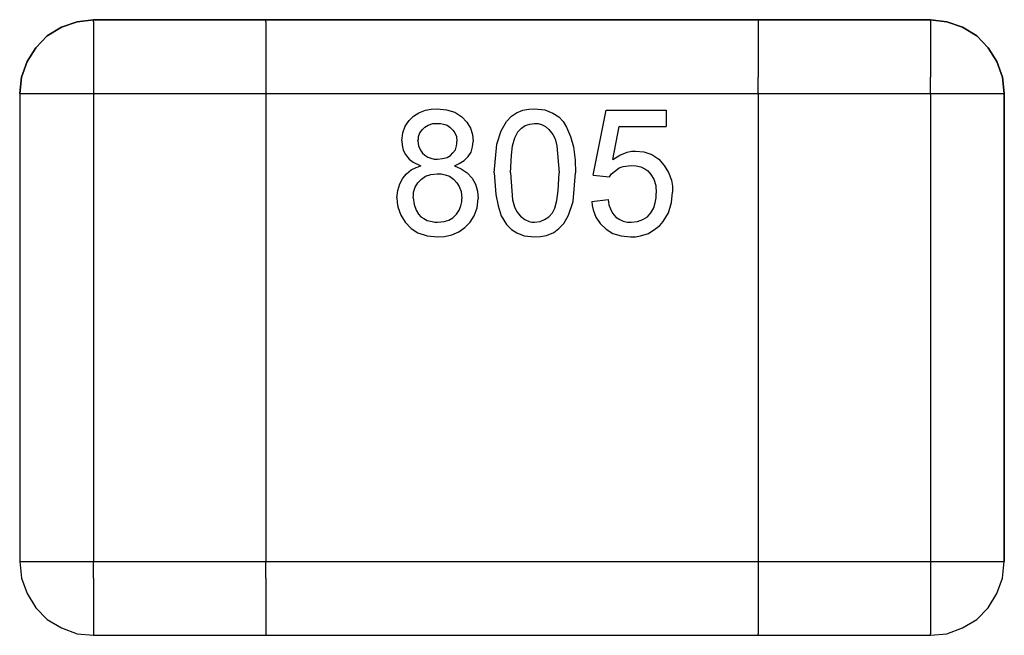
# Model space of a CAD drawing. Header units: inches. Extents: x 0 to 474, y -297 to 0.
# Tile 61 of 256: x 153.02 to 155.02, y -161.41 to -160.16. Entities that reach past the tile are written whole.
import ezdxf

# ---------------------------------------------------------------- set-up
doc = ezdxf.new("R2010")
doc.units = ezdxf.units.IN
doc.header["$MEASUREMENT"] = 0

msp = doc.modelspace()

# ---------------------------------------------------------------- linework, layer by layer
at = {"color": 7, "true_color": 0xffffff}
for p, q in [((153.1048, -160.1768), (153.0758, -160.1948)), ((153.0758, -160.1948), (153.1048, -160.1768)), ((153.1368, -160.1658), (153.1048, -160.1768)), ((153.1048, -160.1768), (153.1368, -160.1658)), ((153.1698, -160.1618), (153.1368, -160.1658)), ((153.1368, -160.1658), (153.1698, -160.1618)), ((154.8698, -160.1618), (153.1698, -160.1618)), ((153.1698, -160.1618), (153.5198, -160.1618)), ((153.1698, -160.1658), (153.1698, -160.1618)), ((153.1698, -160.1658), (153.1698, -160.1768)), ((153.1698, -160.1768), (153.1698, -160.1948)), ((153.5198, -160.1618), (154.5198, -160.1618)), ((153.5198, -160.1658), (153.5198, -160.1618)), ((153.5198, -160.1658), (153.5198, -160.1768)), ((153.5198, -160.1768), (153.5198, -160.1948)), ((154.5198, -160.1618), (154.8698, -160.1618)), ((154.5198, -160.1618), (154.5198, -160.1658)), ((154.5198, -160.1658), (154.5198, -160.1768)), ((154.5198, -160.1768), (154.5198, -160.1948)), ((154.9028, -160.1658), (154.8698, -160.1618)), ((154.8698, -160.1618), (154.9028, -160.1658)), ((154.8698, -160.1618), (154.8698, -160.1658)), ((154.8698, -160.1658), (154.8698, -160.1768)), ((154.8698, -160.1768), (154.8698, -160.1948)), ((154.9348, -160.1768), (154.9028, -160.1658)), ((154.9028, -160.1658), (154.9348, -160.1768)), ((154.9638, -160.1948), (154.9348, -160.1768)), ((154.9348, -160.1768), (154.9638, -160.1948)), ((153.0758, -160.1948), (153.0528, -160.2188)), ((153.0528, -160.2188), (153.0758, -160.1948)), ((153.1698, -160.1948), (153.1698, -160.2188)), ((153.5198, -160.1948), (153.5198, -160.2188)), ((154.5198, -160.1948), (154.5198, -160.2188)), ((154.8698, -160.1948), (154.8698, -160.2188)), ((154.9868, -160.2188), (154.9638, -160.1948)), ((154.9638, -160.1948), (154.9868, -160.2188)), ((153.0528, -160.2188), (153.0348, -160.2468)), ((153.0348, -160.2468), (153.0528, -160.2188)), ((153.1698, -160.2188), (153.1698, -160.2468)), ((153.5198, -160.2188), (153.5198, -160.2468)), ((154.5198, -160.2188), (154.5198, -160.2468)), ((154.8698, -160.2188), (154.8698, -160.2468)), ((155.0048, -160.2468), (154.9868, -160.2188)), ((154.9868, -160.2188), (155.0048, -160.2468)), ((153.0348, -160.2468), (153.0238, -160.2788)), ((153.0238, -160.2788), (153.0348, -160.2468)), ((153.1698, -160.2468), (153.1698, -160.2788)), ((153.5198, -160.2468), (153.5198, -160.2788)), ((154.5198, -160.2468), (154.5198, -160.2788)), ((154.8698, -160.2468), (154.8698, -160.2788)), ((155.0158, -160.2788), (155.0048, -160.2468)), ((155.0048, -160.2468), (155.0158, -160.2788)), ((153.0238, -160.2788), (153.0198, -160.3118)), ((153.0198, -160.3118), (153.0238, -160.2788)), ((153.1698, -160.2788), (153.1698, -160.3118)), ((153.5198, -160.2788), (153.5198, -160.3118)), ((154.5198, -160.3118), (154.5198, -160.2788)), ((154.8698, -160.3118), (154.8698, -160.2788)), ((155.0198, -160.3118), (155.0158, -160.2788)), ((155.0158, -160.2788), (155.0198, -160.3118)), ((153.0198, -160.3118), (153.0198, -161.2618)), ((153.0198, -160.3118), (153.0198, -161.2618)), ((153.0198, -160.3118), (153.0238, -160.3118)), ((153.0238, -160.3118), (153.0348, -160.3118)), ((153.0348, -160.3118), (153.0528, -160.3118)), ((153.0528, -160.3118), (153.0758, -160.3118)), ((153.0758, -160.3118), (153.1048, -160.3118)), ((153.1048, -160.3118), (153.1368, -160.3118)), ((153.1368, -160.3118), (153.1698, -160.3118)), ((153.1698, -160.3118), (153.1698, -161.2618)), ((153.1698, -160.3118), (153.5198, -160.3118)), ((153.5198, -160.3118), (154.5198, -160.3118)), ((153.5198, -160.3118), (153.5198, -161.2618)), ((154.5198, -160.3118), (154.8698, -160.3118)), ((154.5198, -160.3118), (154.5198, -161.2618)), ((154.8698, -160.3118), (154.9028, -160.3118)), ((154.8698, -160.3118), (154.8698, -161.2618)), ((154.9028, -160.3118), (154.9348, -160.3118)), ((154.9348, -160.3118), (154.9638, -160.3118)), ((154.9638, -160.3118), (154.9868, -160.3118)), ((154.9868, -160.3118), (155.0048, -160.3118)), ((155.0048, -160.3118), (155.0158, -160.3118)), ((155.0158, -160.3118), (155.0198, -160.3118)), ((155.0198, -161.2618), (155.0198, -160.3118)), ((155.0198, -160.3118), (155.0198, -161.2618)), ((153.8108, -160.3668), (153.8198, -160.3578)), ((153.8198, -160.3578), (153.8308, -160.3508)), ((153.8308, -160.3508), (153.8438, -160.3458)), ((153.8438, -160.3458), (153.8558, -160.3438)), ((153.8558, -160.3438), (153.8678, -160.3428)), ((153.8678, -160.3428), (153.8868, -160.3448)), ((153.8868, -160.3448), (153.9038, -160.3498)), ((153.9038, -160.3498), (153.9178, -160.3588)), ((153.9178, -160.3588), (153.9278, -160.3698)), ((154.0088, -160.3688), (154.0188, -160.3578)), ((154.0188, -160.3578), (154.0288, -160.3508)), ((154.0288, -160.3508), (154.0418, -160.3458)), ((154.0418, -160.3458), (154.0538, -160.3438)), ((154.0538, -160.3438), (154.0658, -160.3428)), ((154.0658, -160.3428), (154.0868, -160.3448)), ((154.0868, -160.3448), (154.1028, -160.3518)), ((154.1028, -160.3518), (154.1148, -160.3588)), ((154.1148, -160.3588), (154.1238, -160.3688)), ((154.1848, -160.4778), (154.2108, -160.3458)), ((154.2108, -160.3458), (154.3328, -160.3458)), ((154.3328, -160.3458), (154.3328, -160.3788)), ((153.7978, -160.3918), (153.8028, -160.3778)), ((153.8028, -160.3778), (153.8108, -160.3668)), ((153.8378, -160.3848), (153.8428, -160.3798)), ((153.8428, -160.3798), (153.8498, -160.3758)), ((153.8498, -160.3758), (153.8588, -160.3728)), ((153.8588, -160.3728), (153.8688, -160.3728)), ((153.8688, -160.3728), (153.8748, -160.3728)), ((153.8748, -160.3728), (153.8808, -160.3738)), ((153.8808, -160.3738), (153.8878, -160.3758)), ((153.8878, -160.3758), (153.8938, -160.3798)), ((153.8938, -160.3798), (153.8998, -160.3858)), ((153.9278, -160.3698), (153.9358, -160.3818)), ((153.9978, -160.3878), (154.0088, -160.3688)), ((154.0388, -160.3818), (154.0468, -160.3768)), ((154.0468, -160.3768), (154.0558, -160.3738)), ((154.0558, -160.3738), (154.0658, -160.3728)), ((154.0658, -160.3728), (154.0728, -160.3728)), ((154.0728, -160.3728), (154.0798, -160.3748)), ((154.0798, -160.3748), (154.0878, -160.3788)), ((154.0878, -160.3788), (154.0948, -160.3848)), ((154.1238, -160.3688), (154.1308, -160.3798)), ((154.1308, -160.3798), (154.1388, -160.3988)), ((154.2248, -160.4458), (154.2378, -160.3788)), ((154.2378, -160.3788), (154.3328, -160.3788)), ((153.7958, -160.4078), (153.7978, -160.3918)), ((153.8298, -160.3988), (153.8328, -160.3918)), ((153.8298, -160.4038), (153.8298, -160.3988)), ((153.8328, -160.3918), (153.8378, -160.3848)), ((153.8998, -160.3858), (153.9038, -160.3918)), ((153.9038, -160.3918), (153.9068, -160.3988)), ((153.9068, -160.3988), (153.9078, -160.4088)), ((153.9358, -160.3818), (153.9398, -160.3948)), ((153.9398, -160.3948), (153.9408, -160.4088)), ((153.9888, -160.4148), (153.9978, -160.3878)), ((154.0258, -160.4018), (154.0318, -160.3898)), ((154.0318, -160.3898), (154.0348, -160.3858)), ((154.0348, -160.3858), (154.0388, -160.3818)), ((154.0948, -160.3848), (154.1028, -160.3948)), ((154.1028, -160.3948), (154.1078, -160.4038)), ((154.1388, -160.3988), (154.1448, -160.4198)), ((153.7958, -160.4078), (153.7968, -160.4168)), ((153.7968, -160.4168), (153.7988, -160.4268)), ((153.8288, -160.4078), (153.8298, -160.4038)), ((153.8288, -160.4078), (153.8298, -160.4178)), ((153.8298, -160.4178), (153.8338, -160.4268)), ((153.9048, -160.4258), (153.9068, -160.4178)), ((153.9068, -160.4178), (153.9078, -160.4138)), ((153.9078, -160.4138), (153.9078, -160.4088)), ((153.9368, -160.4308), (153.9398, -160.4198)), ((153.9398, -160.4198), (153.9408, -160.4088)), ((153.9838, -160.4728), (153.9888, -160.4148)), ((154.0188, -160.4368), (154.0208, -160.4178)), ((154.0208, -160.4178), (154.0258, -160.4018)), ((154.1078, -160.4038), (154.1108, -160.4178)), ((154.1108, -160.4178), (154.1158, -160.4728)), ((154.1448, -160.4198), (154.1478, -160.4468)), ((153.7988, -160.4268), (153.8038, -160.4358)), ((153.8038, -160.4358), (153.8108, -160.4448)), ((153.8338, -160.4268), (153.8378, -160.4328)), ((153.8378, -160.4328), (153.8428, -160.4368)), ((153.8428, -160.4368), (153.8488, -160.4408)), ((153.8878, -160.4418), (153.8948, -160.4378)), ((153.8948, -160.4378), (153.8998, -160.4318)), ((153.8998, -160.4318), (153.9048, -160.4258)), ((153.9228, -160.4478), (153.9308, -160.4398)), ((153.9308, -160.4398), (153.9368, -160.4308)), ((154.0168, -160.4728), (154.0188, -160.4368)), ((154.2248, -160.4458), (154.2388, -160.4368)), ((154.2388, -160.4368), (154.2538, -160.4308)), ((154.2538, -160.4308), (154.2628, -160.4288)), ((154.2628, -160.4288), (154.2708, -160.4288)), ((154.2708, -160.4288), (154.2878, -160.4298)), ((154.2878, -160.4298), (154.3038, -160.4358)), ((154.3038, -160.4358), (154.3178, -160.4448)), ((153.8108, -160.4448), (153.8188, -160.4508)), ((153.8188, -160.4508), (153.8348, -160.4588)), ((153.8248, -160.4618), (153.8348, -160.4588)), ((153.8488, -160.4408), (153.8548, -160.4428)), ((153.8548, -160.4428), (153.8618, -160.4448)), ((153.8618, -160.4448), (153.8688, -160.4448)), ((153.8688, -160.4448), (153.8788, -160.4438)), ((153.8788, -160.4438), (153.8878, -160.4418)), ((153.9028, -160.4588), (153.9128, -160.4538)), ((153.9028, -160.4588), (153.9168, -160.4648)), ((153.9128, -160.4538), (153.9228, -160.4478)), ((154.1478, -160.4468), (154.1488, -160.4728)), ((154.2378, -160.4628), (154.2458, -160.4598)), ((154.2458, -160.4598), (154.2618, -160.4578)), ((154.2618, -160.4578), (154.2718, -160.4588)), ((154.2718, -160.4588), (154.2818, -160.4608)), ((154.3178, -160.4448), (154.3288, -160.4578)), ((154.3288, -160.4578), (154.3378, -160.4718)), ((153.7978, -160.4838), (153.8058, -160.4748)), ((153.8058, -160.4748), (153.8148, -160.4668)), ((153.8148, -160.4668), (153.8248, -160.4618)), ((153.8358, -160.4858), (153.8438, -160.4798)), ((153.8438, -160.4798), (153.8548, -160.4758)), ((153.8548, -160.4758), (153.8678, -160.4748)), ((153.8678, -160.4748), (153.8758, -160.4748)), ((153.8758, -160.4748), (153.8838, -160.4768)), ((153.8838, -160.4768), (153.8928, -160.4798)), ((153.8928, -160.4798), (153.9008, -160.4858)), ((153.9168, -160.4648), (153.9288, -160.4728)), ((153.9288, -160.4728), (153.9388, -160.4838)), ((153.9838, -160.4728), (153.9868, -160.5168)), ((154.0168, -160.4728), (154.0208, -160.5278)), ((154.1138, -160.5088), (154.1158, -160.4728)), ((154.1438, -160.5308), (154.1488, -160.4728)), ((154.1848, -160.4778), (154.2178, -160.4808)), ((154.2178, -160.4808), (154.2218, -160.4748)), ((154.2218, -160.4748), (154.2278, -160.4698)), ((154.2278, -160.4698), (154.2378, -160.4628)), ((154.2818, -160.4608), (154.2898, -160.4648)), ((154.2898, -160.4648), (154.2958, -160.4688)), ((154.2958, -160.4688), (154.3018, -160.4758)), ((154.3018, -160.4758), (154.3078, -160.4858)), ((154.3378, -160.4718), (154.3438, -160.4878)), ((153.7878, -160.5088), (153.7918, -160.4948)), ((153.7918, -160.4948), (153.7978, -160.4838)), ((153.8228, -160.5018), (153.8288, -160.4928)), ((153.8288, -160.4928), (153.8358, -160.4858)), ((153.9008, -160.4858), (153.9078, -160.4928)), ((153.9078, -160.4928), (153.9128, -160.5008)), ((153.9388, -160.4838), (153.9458, -160.4958)), ((153.9458, -160.4958), (153.9498, -160.5098)), ((154.3078, -160.4858), (154.3118, -160.4988)), ((154.3118, -160.4988), (154.3128, -160.5138)), ((154.3438, -160.4878), (154.3458, -160.4998)), ((154.3458, -160.4998), (154.3458, -160.5118)), ((153.7858, -160.5238), (153.7878, -160.5088)), ((153.8188, -160.5238), (153.8198, -160.5178)), ((153.8198, -160.5118), (153.8228, -160.5018)), ((153.8198, -160.5178), (153.8198, -160.5118)), ((153.9128, -160.5008), (153.9168, -160.5108)), ((153.9168, -160.5108), (153.9178, -160.5248)), ((153.9498, -160.5098), (153.9508, -160.5248)), ((153.9868, -160.5168), (153.9918, -160.5398)), ((154.1108, -160.5288), (154.1138, -160.5088)), ((154.3128, -160.5238), (154.3128, -160.5138)), ((154.3438, -160.5328), (154.3458, -160.5118)), ((153.7858, -160.5238), (153.7868, -160.5328)), ((153.7868, -160.5328), (153.7878, -160.5418)), ((153.8188, -160.5238), (153.8208, -160.5368)), ((153.8208, -160.5368), (153.8248, -160.5488)), ((153.9128, -160.5488), (153.9158, -160.5398)), ((153.9158, -160.5398), (153.9178, -160.5318)), ((153.9178, -160.5318), (153.9178, -160.5248)), ((153.9488, -160.5438), (153.9508, -160.5248)), ((153.9918, -160.5398), (153.9978, -160.5598)), ((154.0208, -160.5278), (154.0248, -160.5418)), ((154.1068, -160.5448), (154.1108, -160.5288)), ((154.1348, -160.5588), (154.1438, -160.5308)), ((154.1818, -160.5308), (154.2148, -160.5268)), ((154.1818, -160.5308), (154.1828, -160.5388)), ((154.1828, -160.5388), (154.1848, -160.5478)), ((154.2148, -160.5268), (154.2168, -160.5378)), ((154.2168, -160.5378), (154.2198, -160.5458)), ((154.3078, -160.5438), (154.3108, -160.5338)), ((154.3108, -160.5338), (154.3128, -160.5238)), ((154.3378, -160.5538), (154.3438, -160.5328)), ((153.7878, -160.5418), (153.7938, -160.5588)), ((153.7938, -160.5588), (153.8028, -160.5728)), ((153.8248, -160.5488), (153.8298, -160.5568)), ((153.8298, -160.5568), (153.8348, -160.5618)), ((153.8998, -160.5638), (153.9068, -160.5568)), ((153.9068, -160.5568), (153.9128, -160.5488)), ((153.9348, -160.5728), (153.9428, -160.5598)), ((153.9428, -160.5598), (153.9488, -160.5438)), ((153.9978, -160.5598), (154.0088, -160.5778)), ((154.0248, -160.5418), (154.0288, -160.5508)), ((154.0288, -160.5508), (154.0328, -160.5558)), ((154.0328, -160.5558), (154.0368, -160.5608)), ((154.0948, -160.5618), (154.1018, -160.5538)), ((154.1018, -160.5538), (154.1068, -160.5448)), ((154.1248, -160.5758), (154.1348, -160.5588)), ((154.1848, -160.5478), (154.1898, -160.5628)), ((154.2198, -160.5458), (154.2238, -160.5548)), ((154.2238, -160.5548), (154.2308, -160.5628)), ((154.2948, -160.5618), (154.3018, -160.5538)), ((154.3018, -160.5538), (154.3078, -160.5438)), ((154.3268, -160.5718), (154.3378, -160.5538)), ((153.8028, -160.5728), (153.8148, -160.5858)), ((153.8348, -160.5618), (153.8408, -160.5658)), ((153.8408, -160.5658), (153.8478, -160.5698)), ((153.8478, -160.5698), (153.8578, -160.5718)), ((153.8578, -160.5718), (153.8628, -160.5728)), ((153.8628, -160.5728), (153.8688, -160.5728)), ((153.8688, -160.5728), (153.8818, -160.5718)), ((153.8818, -160.5718), (153.8918, -160.5688)), ((153.8918, -160.5688), (153.8998, -160.5638)), ((153.9238, -160.5838), (153.9348, -160.5728)), ((154.0088, -160.5778), (154.0188, -160.5878)), ((154.0368, -160.5608), (154.0458, -160.5678)), ((154.0458, -160.5678), (154.0548, -160.5718)), ((154.0548, -160.5718), (154.0598, -160.5728)), ((154.0598, -160.5728), (154.0658, -160.5728)), ((154.0658, -160.5728), (154.0768, -160.5718)), ((154.0768, -160.5718), (154.0858, -160.5678)), ((154.0858, -160.5678), (154.0948, -160.5618)), ((154.1148, -160.5858), (154.1248, -160.5758)), ((154.1898, -160.5628), (154.1988, -160.5758)), ((154.1988, -160.5758), (154.2108, -160.5868)), ((154.2308, -160.5628), (154.2388, -160.5678)), ((154.2388, -160.5678), (154.2458, -160.5708)), ((154.2458, -160.5708), (154.2538, -160.5728)), ((154.2538, -160.5728), (154.2618, -160.5728)), ((154.2618, -160.5728), (154.2748, -160.5718)), ((154.2748, -160.5718), (154.2858, -160.5678)), ((154.2858, -160.5678), (154.2948, -160.5618)), ((154.3118, -160.5858), (154.3198, -160.5798)), ((154.3198, -160.5798), (154.3268, -160.5718)), ((153.8148, -160.5858), (153.8288, -160.5948)), ((153.8288, -160.5948), (153.8478, -160.6008)), ((153.8828, -160.6018), (153.8978, -160.5988)), ((153.8978, -160.5988), (153.9118, -160.5928)), ((153.9118, -160.5928), (153.9238, -160.5838)), ((154.0188, -160.5878), (154.0298, -160.5948)), ((154.0298, -160.5948), (154.0448, -160.6008)), ((154.0778, -160.6018), (154.0898, -160.5998)), ((154.0898, -160.5998), (154.1048, -160.5938)), ((154.1048, -160.5938), (154.1148, -160.5858)), ((154.2108, -160.5868), (154.2248, -160.5958)), ((154.2248, -160.5958), (154.2418, -160.6008)), ((154.2808, -160.6008), (154.2968, -160.5958)), ((154.2968, -160.5958), (154.3118, -160.5858)), ((153.8478, -160.6008), (153.8688, -160.6028)), ((153.8688, -160.6028), (153.8828, -160.6018)), ((154.0448, -160.6008), (154.0658, -160.6028)), ((154.0658, -160.6028), (154.0778, -160.6018)), ((154.2418, -160.6008), (154.2608, -160.6028)), ((154.2608, -160.6028), (154.2708, -160.6028)), ((154.2708, -160.6028), (154.2808, -160.6008)), ((153.0198, -161.2618), (153.0238, -161.2958)), ((153.0198, -161.2618), (153.0238, -161.2958)), ((153.0198, -161.2618), (153.0238, -161.2618)), ((153.0238, -161.2618), (153.0348, -161.2618)), ((153.0348, -161.2618), (153.0528, -161.2618)), ((153.0528, -161.2618), (153.0758, -161.2618)), ((153.0758, -161.2618), (153.1048, -161.2618)), ((153.1048, -161.2618), (153.1368, -161.2618)), ((153.1368, -161.2618), (153.1698, -161.2618)), ((153.1698, -161.2958), (153.1698, -161.2618)), ((153.1698, -161.2618), (153.5198, -161.2618)), ((153.5198, -161.2618), (154.5198, -161.2618)), ((153.5198, -161.2958), (153.5198, -161.2618)), ((154.5198, -161.2618), (154.8698, -161.2618)), ((154.5198, -161.2618), (154.5198, -161.2958)), ((154.8698, -161.2618), (154.9028, -161.2618)), ((154.8698, -161.2618), (154.8698, -161.2958)), ((154.9028, -161.2618), (154.9348, -161.2618)), ((154.9348, -161.2618), (154.9638, -161.2618)), ((154.9638, -161.2618), (154.9868, -161.2618)), ((154.9868, -161.2618), (155.0048, -161.2618)), ((155.0048, -161.2618), (155.0158, -161.2618)), ((155.0158, -161.2958), (155.0198, -161.2618)), ((155.0158, -161.2958), (155.0198, -161.2618)), ((155.0158, -161.2618), (155.0198, -161.2618)), ((153.0238, -161.2958), (153.0348, -161.3268)), ((153.0238, -161.2958), (153.0348, -161.3268)), ((153.1698, -161.2958), (153.1698, -161.3268)), ((153.5198, -161.2958), (153.5198, -161.3268)), ((154.5198, -161.2958), (154.5198, -161.3268)), ((154.8698, -161.2958), (154.8698, -161.3268)), ((155.0048, -161.3268), (155.0158, -161.2958)), ((155.0048, -161.3268), (155.0158, -161.2958)), ((153.0348, -161.3268), (153.0528, -161.3558)), ((153.0348, -161.3268), (153.0528, -161.3558)), ((153.1698, -161.3268), (153.1698, -161.3558)), ((153.5198, -161.3268), (153.5198, -161.3558)), ((154.5198, -161.3268), (154.5198, -161.3558)), ((154.8698, -161.3268), (154.8698, -161.3558)), ((154.9868, -161.3558), (155.0048, -161.3268)), ((154.9868, -161.3558), (155.0048, -161.3268)), ((153.0528, -161.3558), (153.0758, -161.3798)), ((153.0528, -161.3558), (153.0758, -161.3798)), ((153.1698, -161.3558), (153.1698, -161.3798)), ((153.5198, -161.3558), (153.5198, -161.3798)), ((154.5198, -161.3558), (154.5198, -161.3798)), ((154.8698, -161.3558), (154.8698, -161.3798)), ((154.9638, -161.3798), (154.9868, -161.3558)), ((154.9638, -161.3798), (154.9868, -161.3558)), ((153.0758, -161.3798), (153.1048, -161.3968)), ((153.0758, -161.3798), (153.1048, -161.3968)), ((153.1698, -161.3798), (153.1698, -161.3968)), ((153.5198, -161.3798), (153.5198, -161.3968)), ((154.5198, -161.3798), (154.5198, -161.3968)), ((154.8698, -161.3798), (154.8698, -161.3968)), ((154.9348, -161.3968), (154.9638, -161.3798)), ((154.9348, -161.3968), (154.9638, -161.3798)), ((153.1048, -161.3968), (153.1368, -161.4088)), ((153.1048, -161.3968), (153.1368, -161.4088)), ((153.1698, -161.3968), (153.1698, -161.4088)), ((153.5198, -161.3968), (153.5198, -161.4088)), ((154.5198, -161.3968), (154.5198, -161.4088)), ((154.8698, -161.3968), (154.8698, -161.4088)), ((154.9028, -161.4088), (154.9348, -161.3968)), ((154.9028, -161.4088), (154.9348, -161.3968)), ((153.1368, -161.4088), (153.1698, -161.4118)), ((153.1368, -161.4088), (153.1698, -161.4118)), ((153.1698, -161.4088), (153.1698, -161.4118)), ((153.1698, -161.4118), (154.8698, -161.4118)), ((153.1698, -161.4118), (153.5198, -161.4118)), ((153.5198, -161.4088), (153.5198, -161.4118)), ((153.5198, -161.4118), (154.5198, -161.4118)), ((154.5198, -161.4118), (154.5198, -161.4088)), ((154.5198, -161.4118), (154.8698, -161.4118)), ((154.8698, -161.4118), (154.9028, -161.4088)), ((154.8698, -161.4118), (154.9028, -161.4088)), ((154.8698, -161.4118), (154.8698, -161.4088))]:
    msp.add_line(p, q, dxfattribs=at)
at = {"color": 18, "true_color": 0x000000}
for p, q in [((153.1048, -160.1768), (153.0758, -160.1948)), ((153.0758, -160.1948), (153.1048, -160.1768)), ((153.1368, -160.1658), (153.1048, -160.1768)), ((153.1048, -160.1768), (153.1368, -160.1658)), ((153.1698, -160.1618), (153.1368, -160.1658)), ((153.1368, -160.1658), (153.1698, -160.1618)), ((154.8698, -160.1618), (153.1698, -160.1618)), ((153.1698, -160.1618), (153.5198, -160.1618)), ((153.1698, -160.1658), (153.1698, -160.1618)), ((153.1698, -160.1658), (153.1698, -160.1768)), ((153.1698, -160.1768), (153.1698, -160.1948)), ((153.5198, -160.1618), (154.5198, -160.1618)), ((153.5198, -160.1658), (153.5198, -160.1618)), ((153.5198, -160.1658), (153.5198, -160.1768)), ((153.5198, -160.1768), (153.5198, -160.1948)), ((154.5198, -160.1618), (154.8698, -160.1618)), ((154.5198, -160.1618), (154.5198, -160.1658)), ((154.5198, -160.1658), (154.5198, -160.1768)), ((154.5198, -160.1768), (154.5198, -160.1948)), ((154.9028, -160.1658), (154.8698, -160.1618)), ((154.8698, -160.1618), (154.9028, -160.1658)), ((154.8698, -160.1618), (154.8698, -160.1658)), ((154.8698, -160.1658), (154.8698, -160.1768)), ((154.8698, -160.1768), (154.8698, -160.1948)), ((154.9348, -160.1768), (154.9028, -160.1658)), ((154.9028, -160.1658), (154.9348, -160.1768)), ((154.9638, -160.1948), (154.9348, -160.1768)), ((154.9348, -160.1768), (154.9638, -160.1948)), ((153.0758, -160.1948), (153.0528, -160.2188)), ((153.0528, -160.2188), (153.0758, -160.1948)), ((153.1698, -160.1948), (153.1698, -160.2188)), ((153.5198, -160.1948), (153.5198, -160.2188)), ((154.5198, -160.1948), (154.5198, -160.2188)), ((154.8698, -160.1948), (154.8698, -160.2188)), ((154.9868, -160.2188), (154.9638, -160.1948)), ((154.9638, -160.1948), (154.9868, -160.2188)), ((153.0528, -160.2188), (153.0348, -160.2468)), ((153.0348, -160.2468), (153.0528, -160.2188)), ((153.1698, -160.2188), (153.1698, -160.2468)), ((153.5198, -160.2188), (153.5198, -160.2468)), ((154.5198, -160.2188), (154.5198, -160.2468)), ((154.8698, -160.2188), (154.8698, -160.2468)), ((155.0048, -160.2468), (154.9868, -160.2188)), ((154.9868, -160.2188), (155.0048, -160.2468)), ((153.0348, -160.2468), (153.0238, -160.2788)), ((153.0238, -160.2788), (153.0348, -160.2468)), ((153.1698, -160.2468), (153.1698, -160.2788)), ((153.5198, -160.2468), (153.5198, -160.2788)), ((154.5198, -160.2468), (154.5198, -160.2788)), ((154.8698, -160.2468), (154.8698, -160.2788)), ((155.0158, -160.2788), (155.0048, -160.2468)), ((155.0048, -160.2468), (155.0158, -160.2788)), ((153.0238, -160.2788), (153.0198, -160.3118)), ((153.0198, -160.3118), (153.0238, -160.2788)), ((153.1698, -160.2788), (153.1698, -160.3118)), ((153.5198, -160.2788), (153.5198, -160.3118)), ((154.5198, -160.3118), (154.5198, -160.2788)), ((154.8698, -160.3118), (154.8698, -160.2788)), ((155.0198, -160.3118), (155.0158, -160.2788)), ((155.0158, -160.2788), (155.0198, -160.3118)), ((153.0198, -160.3118), (153.0198, -161.2618)), ((153.0198, -160.3118), (153.0198, -161.2618)), ((153.0198, -160.3118), (153.0238, -160.3118)), ((153.0238, -160.3118), (153.0348, -160.3118)), ((153.0348, -160.3118), (153.0528, -160.3118)), ((153.0528, -160.3118), (153.0758, -160.3118)), ((153.0758, -160.3118), (153.1048, -160.3118)), ((153.1048, -160.3118), (153.1368, -160.3118)), ((153.1368, -160.3118), (153.1698, -160.3118)), ((153.1698, -160.3118), (153.1698, -161.2618)), ((153.1698, -160.3118), (153.5198, -160.3118)), ((153.5198, -160.3118), (154.5198, -160.3118)), ((153.5198, -160.3118), (153.5198, -161.2618)), ((154.5198, -160.3118), (154.8698, -160.3118)), ((154.5198, -160.3118), (154.5198, -161.2618)), ((154.8698, -160.3118), (154.9028, -160.3118)), ((154.8698, -160.3118), (154.8698, -161.2618)), ((154.9028, -160.3118), (154.9348, -160.3118)), ((154.9348, -160.3118), (154.9638, -160.3118)), ((154.9638, -160.3118), (154.9868, -160.3118)), ((154.9868, -160.3118), (155.0048, -160.3118)), ((155.0048, -160.3118), (155.0158, -160.3118)), ((155.0158, -160.3118), (155.0198, -160.3118)), ((155.0198, -161.2618), (155.0198, -160.3118)), ((155.0198, -160.3118), (155.0198, -161.2618)), ((153.8108, -160.3668), (153.8198, -160.3578)), ((153.8198, -160.3578), (153.8308, -160.3508)), ((153.8308, -160.3508), (153.8438, -160.3458)), ((153.8438, -160.3458), (153.8558, -160.3438)), ((153.8558, -160.3438), (153.8678, -160.3428)), ((153.8678, -160.3428), (153.8868, -160.3448)), ((153.8868, -160.3448), (153.9038, -160.3498)), ((153.9038, -160.3498), (153.9178, -160.3588)), ((153.9178, -160.3588), (153.9278, -160.3698)), ((154.0088, -160.3688), (154.0188, -160.3578)), ((154.0188, -160.3578), (154.0288, -160.3508)), ((154.0288, -160.3508), (154.0418, -160.3458)), ((154.0418, -160.3458), (154.0538, -160.3438)), ((154.0538, -160.3438), (154.0658, -160.3428)), ((154.0658, -160.3428), (154.0868, -160.3448)), ((154.0868, -160.3448), (154.1028, -160.3518)), ((154.1028, -160.3518), (154.1148, -160.3588)), ((154.1148, -160.3588), (154.1238, -160.3688)), ((154.1848, -160.4778), (154.2108, -160.3458)), ((154.2108, -160.3458), (154.3328, -160.3458)), ((154.3328, -160.3458), (154.3328, -160.3788)), ((153.7978, -160.3918), (153.8028, -160.3778)), ((153.8028, -160.3778), (153.8108, -160.3668)), ((153.8378, -160.3848), (153.8428, -160.3798)), ((153.8428, -160.3798), (153.8498, -160.3758)), ((153.8498, -160.3758), (153.8588, -160.3728)), ((153.8588, -160.3728), (153.8688, -160.3728)), ((153.8688, -160.3728), (153.8748, -160.3728)), ((153.8748, -160.3728), (153.8808, -160.3738)), ((153.8808, -160.3738), (153.8878, -160.3758)), ((153.8878, -160.3758), (153.8938, -160.3798)), ((153.8938, -160.3798), (153.8998, -160.3858)), ((153.9278, -160.3698), (153.9358, -160.3818)), ((153.9978, -160.3878), (154.0088, -160.3688)), ((154.0388, -160.3818), (154.0468, -160.3768)), ((154.0468, -160.3768), (154.0558, -160.3738)), ((154.0558, -160.3738), (154.0658, -160.3728)), ((154.0658, -160.3728), (154.0728, -160.3728)), ((154.0728, -160.3728), (154.0798, -160.3748)), ((154.0798, -160.3748), (154.0878, -160.3788)), ((154.0878, -160.3788), (154.0948, -160.3848)), ((154.1238, -160.3688), (154.1308, -160.3798)), ((154.1308, -160.3798), (154.1388, -160.3988)), ((154.2248, -160.4458), (154.2378, -160.3788)), ((154.2378, -160.3788), (154.3328, -160.3788)), ((153.7958, -160.4078), (153.7978, -160.3918)), ((153.8298, -160.3988), (153.8328, -160.3918)), ((153.8298, -160.4038), (153.8298, -160.3988)), ((153.8328, -160.3918), (153.8378, -160.3848)), ((153.8998, -160.3858), (153.9038, -160.3918)), ((153.9038, -160.3918), (153.9068, -160.3988)), ((153.9068, -160.3988), (153.9078, -160.4088)), ((153.9358, -160.3818), (153.9398, -160.3948)), ((153.9398, -160.3948), (153.9408, -160.4088)), ((153.9888, -160.4148), (153.9978, -160.3878)), ((154.0258, -160.4018), (154.0318, -160.3898)), ((154.0318, -160.3898), (154.0348, -160.3858)), ((154.0348, -160.3858), (154.0388, -160.3818)), ((154.0948, -160.3848), (154.1028, -160.3948)), ((154.1028, -160.3948), (154.1078, -160.4038)), ((154.1388, -160.3988), (154.1448, -160.4198)), ((153.7958, -160.4078), (153.7968, -160.4168)), ((153.7968, -160.4168), (153.7988, -160.4268)), ((153.8288, -160.4078), (153.8298, -160.4038)), ((153.8288, -160.4078), (153.8298, -160.4178)), ((153.8298, -160.4178), (153.8338, -160.4268)), ((153.9048, -160.4258), (153.9068, -160.4178)), ((153.9068, -160.4178), (153.9078, -160.4138)), ((153.9078, -160.4138), (153.9078, -160.4088)), ((153.9368, -160.4308), (153.9398, -160.4198)), ((153.9398, -160.4198), (153.9408, -160.4088)), ((153.9838, -160.4728), (153.9888, -160.4148)), ((154.0188, -160.4368), (154.0208, -160.4178)), ((154.0208, -160.4178), (154.0258, -160.4018)), ((154.1078, -160.4038), (154.1108, -160.4178)), ((154.1108, -160.4178), (154.1158, -160.4728)), ((154.1448, -160.4198), (154.1478, -160.4468)), ((153.7988, -160.4268), (153.8038, -160.4358)), ((153.8038, -160.4358), (153.8108, -160.4448)), ((153.8338, -160.4268), (153.8378, -160.4328)), ((153.8378, -160.4328), (153.8428, -160.4368)), ((153.8428, -160.4368), (153.8488, -160.4408)), ((153.8878, -160.4418), (153.8948, -160.4378)), ((153.8948, -160.4378), (153.8998, -160.4318)), ((153.8998, -160.4318), (153.9048, -160.4258)), ((153.9228, -160.4478), (153.9308, -160.4398)), ((153.9308, -160.4398), (153.9368, -160.4308)), ((154.0168, -160.4728), (154.0188, -160.4368)), ((154.2248, -160.4458), (154.2388, -160.4368)), ((154.2388, -160.4368), (154.2538, -160.4308)), ((154.2538, -160.4308), (154.2628, -160.4288)), ((154.2628, -160.4288), (154.2708, -160.4288)), ((154.2708, -160.4288), (154.2878, -160.4298)), ((154.2878, -160.4298), (154.3038, -160.4358)), ((154.3038, -160.4358), (154.3178, -160.4448)), ((153.8108, -160.4448), (153.8188, -160.4508)), ((153.8188, -160.4508), (153.8348, -160.4588)), ((153.8248, -160.4618), (153.8348, -160.4588)), ((153.8488, -160.4408), (153.8548, -160.4428)), ((153.8548, -160.4428), (153.8618, -160.4448)), ((153.8618, -160.4448), (153.8688, -160.4448)), ((153.8688, -160.4448), (153.8788, -160.4438)), ((153.8788, -160.4438), (153.8878, -160.4418)), ((153.9028, -160.4588), (153.9128, -160.4538)), ((153.9028, -160.4588), (153.9168, -160.4648)), ((153.9128, -160.4538), (153.9228, -160.4478)), ((154.1478, -160.4468), (154.1488, -160.4728)), ((154.2378, -160.4628), (154.2458, -160.4598)), ((154.2458, -160.4598), (154.2618, -160.4578)), ((154.2618, -160.4578), (154.2718, -160.4588)), ((154.2718, -160.4588), (154.2818, -160.4608)), ((154.3178, -160.4448), (154.3288, -160.4578)), ((154.3288, -160.4578), (154.3378, -160.4718)), ((153.7978, -160.4838), (153.8058, -160.4748)), ((153.8058, -160.4748), (153.8148, -160.4668)), ((153.8148, -160.4668), (153.8248, -160.4618)), ((153.8358, -160.4858), (153.8438, -160.4798)), ((153.8438, -160.4798), (153.8548, -160.4758)), ((153.8548, -160.4758), (153.8678, -160.4748)), ((153.8678, -160.4748), (153.8758, -160.4748)), ((153.8758, -160.4748), (153.8838, -160.4768)), ((153.8838, -160.4768), (153.8928, -160.4798)), ((153.8928, -160.4798), (153.9008, -160.4858)), ((153.9168, -160.4648), (153.9288, -160.4728)), ((153.9288, -160.4728), (153.9388, -160.4838)), ((153.9838, -160.4728), (153.9868, -160.5168)), ((154.0168, -160.4728), (154.0208, -160.5278)), ((154.1138, -160.5088), (154.1158, -160.4728)), ((154.1438, -160.5308), (154.1488, -160.4728)), ((154.1848, -160.4778), (154.2178, -160.4808)), ((154.2178, -160.4808), (154.2218, -160.4748)), ((154.2218, -160.4748), (154.2278, -160.4698)), ((154.2278, -160.4698), (154.2378, -160.4628)), ((154.2818, -160.4608), (154.2898, -160.4648)), ((154.2898, -160.4648), (154.2958, -160.4688)), ((154.2958, -160.4688), (154.3018, -160.4758)), ((154.3018, -160.4758), (154.3078, -160.4858)), ((154.3378, -160.4718), (154.3438, -160.4878)), ((153.7878, -160.5088), (153.7918, -160.4948)), ((153.7918, -160.4948), (153.7978, -160.4838)), ((153.8228, -160.5018), (153.8288, -160.4928)), ((153.8288, -160.4928), (153.8358, -160.4858)), ((153.9008, -160.4858), (153.9078, -160.4928)), ((153.9078, -160.4928), (153.9128, -160.5008)), ((153.9388, -160.4838), (153.9458, -160.4958)), ((153.9458, -160.4958), (153.9498, -160.5098)), ((154.3078, -160.4858), (154.3118, -160.4988)), ((154.3118, -160.4988), (154.3128, -160.5138)), ((154.3438, -160.4878), (154.3458, -160.4998)), ((154.3458, -160.4998), (154.3458, -160.5118)), ((153.7858, -160.5238), (153.7878, -160.5088)), ((153.8188, -160.5238), (153.8198, -160.5178)), ((153.8198, -160.5118), (153.8228, -160.5018)), ((153.8198, -160.5178), (153.8198, -160.5118)), ((153.9128, -160.5008), (153.9168, -160.5108)), ((153.9168, -160.5108), (153.9178, -160.5248)), ((153.9498, -160.5098), (153.9508, -160.5248)), ((153.9868, -160.5168), (153.9918, -160.5398)), ((154.1108, -160.5288), (154.1138, -160.5088)), ((154.3128, -160.5238), (154.3128, -160.5138)), ((154.3438, -160.5328), (154.3458, -160.5118)), ((153.7858, -160.5238), (153.7868, -160.5328)), ((153.7868, -160.5328), (153.7878, -160.5418)), ((153.8188, -160.5238), (153.8208, -160.5368)), ((153.8208, -160.5368), (153.8248, -160.5488)), ((153.9128, -160.5488), (153.9158, -160.5398)), ((153.9158, -160.5398), (153.9178, -160.5318)), ((153.9178, -160.5318), (153.9178, -160.5248)), ((153.9488, -160.5438), (153.9508, -160.5248)), ((153.9918, -160.5398), (153.9978, -160.5598)), ((154.0208, -160.5278), (154.0248, -160.5418)), ((154.1068, -160.5448), (154.1108, -160.5288)), ((154.1348, -160.5588), (154.1438, -160.5308)), ((154.1818, -160.5308), (154.2148, -160.5268)), ((154.1818, -160.5308), (154.1828, -160.5388)), ((154.1828, -160.5388), (154.1848, -160.5478)), ((154.2148, -160.5268), (154.2168, -160.5378)), ((154.2168, -160.5378), (154.2198, -160.5458)), ((154.3078, -160.5438), (154.3108, -160.5338)), ((154.3108, -160.5338), (154.3128, -160.5238)), ((154.3378, -160.5538), (154.3438, -160.5328)), ((153.7878, -160.5418), (153.7938, -160.5588)), ((153.7938, -160.5588), (153.8028, -160.5728)), ((153.8248, -160.5488), (153.8298, -160.5568)), ((153.8298, -160.5568), (153.8348, -160.5618)), ((153.8998, -160.5638), (153.9068, -160.5568)), ((153.9068, -160.5568), (153.9128, -160.5488)), ((153.9348, -160.5728), (153.9428, -160.5598)), ((153.9428, -160.5598), (153.9488, -160.5438)), ((153.9978, -160.5598), (154.0088, -160.5778)), ((154.0248, -160.5418), (154.0288, -160.5508)), ((154.0288, -160.5508), (154.0328, -160.5558)), ((154.0328, -160.5558), (154.0368, -160.5608)), ((154.0948, -160.5618), (154.1018, -160.5538)), ((154.1018, -160.5538), (154.1068, -160.5448)), ((154.1248, -160.5758), (154.1348, -160.5588)), ((154.1848, -160.5478), (154.1898, -160.5628)), ((154.2198, -160.5458), (154.2238, -160.5548)), ((154.2238, -160.5548), (154.2308, -160.5628)), ((154.2948, -160.5618), (154.3018, -160.5538)), ((154.3018, -160.5538), (154.3078, -160.5438)), ((154.3268, -160.5718), (154.3378, -160.5538)), ((153.8028, -160.5728), (153.8148, -160.5858)), ((153.8348, -160.5618), (153.8408, -160.5658)), ((153.8408, -160.5658), (153.8478, -160.5698)), ((153.8478, -160.5698), (153.8578, -160.5718)), ((153.8578, -160.5718), (153.8628, -160.5728)), ((153.8628, -160.5728), (153.8688, -160.5728)), ((153.8688, -160.5728), (153.8818, -160.5718)), ((153.8818, -160.5718), (153.8918, -160.5688)), ((153.8918, -160.5688), (153.8998, -160.5638)), ((153.9238, -160.5838), (153.9348, -160.5728)), ((154.0088, -160.5778), (154.0188, -160.5878)), ((154.0368, -160.5608), (154.0458, -160.5678)), ((154.0458, -160.5678), (154.0548, -160.5718)), ((154.0548, -160.5718), (154.0598, -160.5728)), ((154.0598, -160.5728), (154.0658, -160.5728)), ((154.0658, -160.5728), (154.0768, -160.5718)), ((154.0768, -160.5718), (154.0858, -160.5678)), ((154.0858, -160.5678), (154.0948, -160.5618)), ((154.1148, -160.5858), (154.1248, -160.5758)), ((154.1898, -160.5628), (154.1988, -160.5758)), ((154.1988, -160.5758), (154.2108, -160.5868)), ((154.2308, -160.5628), (154.2388, -160.5678)), ((154.2388, -160.5678), (154.2458, -160.5708)), ((154.2458, -160.5708), (154.2538, -160.5728)), ((154.2538, -160.5728), (154.2618, -160.5728)), ((154.2618, -160.5728), (154.2748, -160.5718)), ((154.2748, -160.5718), (154.2858, -160.5678)), ((154.2858, -160.5678), (154.2948, -160.5618)), ((154.3118, -160.5858), (154.3198, -160.5798)), ((154.3198, -160.5798), (154.3268, -160.5718)), ((153.8148, -160.5858), (153.8288, -160.5948)), ((153.8288, -160.5948), (153.8478, -160.6008)), ((153.8828, -160.6018), (153.8978, -160.5988)), ((153.8978, -160.5988), (153.9118, -160.5928)), ((153.9118, -160.5928), (153.9238, -160.5838)), ((154.0188, -160.5878), (154.0298, -160.5948)), ((154.0298, -160.5948), (154.0448, -160.6008)), ((154.0778, -160.6018), (154.0898, -160.5998)), ((154.0898, -160.5998), (154.1048, -160.5938)), ((154.1048, -160.5938), (154.1148, -160.5858)), ((154.2108, -160.5868), (154.2248, -160.5958)), ((154.2248, -160.5958), (154.2418, -160.6008)), ((154.2808, -160.6008), (154.2968, -160.5958)), ((154.2968, -160.5958), (154.3118, -160.5858)), ((153.8478, -160.6008), (153.8688, -160.6028)), ((153.8688, -160.6028), (153.8828, -160.6018)), ((154.0448, -160.6008), (154.0658, -160.6028)), ((154.0658, -160.6028), (154.0778, -160.6018)), ((154.2418, -160.6008), (154.2608, -160.6028)), ((154.2608, -160.6028), (154.2708, -160.6028)), ((154.2708, -160.6028), (154.2808, -160.6008)), ((153.0198, -161.2618), (153.0238, -161.2958)), ((153.0198, -161.2618), (153.0238, -161.2958)), ((153.0198, -161.2618), (153.0238, -161.2618)), ((153.0238, -161.2618), (153.0348, -161.2618)), ((153.0348, -161.2618), (153.0528, -161.2618)), ((153.0528, -161.2618), (153.0758, -161.2618)), ((153.0758, -161.2618), (153.1048, -161.2618)), ((153.1048, -161.2618), (153.1368, -161.2618)), ((153.1368, -161.2618), (153.1698, -161.2618)), ((153.1698, -161.2958), (153.1698, -161.2618)), ((153.1698, -161.2618), (153.5198, -161.2618)), ((153.5198, -161.2618), (154.5198, -161.2618)), ((153.5198, -161.2958), (153.5198, -161.2618)), ((154.5198, -161.2618), (154.8698, -161.2618)), ((154.5198, -161.2618), (154.5198, -161.2958)), ((154.8698, -161.2618), (154.9028, -161.2618)), ((154.8698, -161.2618), (154.8698, -161.2958)), ((154.9028, -161.2618), (154.9348, -161.2618)), ((154.9348, -161.2618), (154.9638, -161.2618)), ((154.9638, -161.2618), (154.9868, -161.2618)), ((154.9868, -161.2618), (155.0048, -161.2618)), ((155.0048, -161.2618), (155.0158, -161.2618)), ((155.0158, -161.2958), (155.0198, -161.2618)), ((155.0158, -161.2958), (155.0198, -161.2618)), ((155.0158, -161.2618), (155.0198, -161.2618)), ((153.0238, -161.2958), (153.0348, -161.3268)), ((153.0238, -161.2958), (153.0348, -161.3268)), ((153.1698, -161.2958), (153.1698, -161.3268)), ((153.5198, -161.2958), (153.5198, -161.3268)), ((154.5198, -161.2958), (154.5198, -161.3268)), ((154.8698, -161.2958), (154.8698, -161.3268)), ((155.0048, -161.3268), (155.0158, -161.2958)), ((155.0048, -161.3268), (155.0158, -161.2958)), ((153.0348, -161.3268), (153.0528, -161.3558)), ((153.0348, -161.3268), (153.0528, -161.3558)), ((153.1698, -161.3268), (153.1698, -161.3558)), ((153.5198, -161.3268), (153.5198, -161.3558)), ((154.5198, -161.3268), (154.5198, -161.3558)), ((154.8698, -161.3268), (154.8698, -161.3558)), ((154.9868, -161.3558), (155.0048, -161.3268)), ((154.9868, -161.3558), (155.0048, -161.3268)), ((153.0528, -161.3558), (153.0758, -161.3798)), ((153.0528, -161.3558), (153.0758, -161.3798)), ((153.1698, -161.3558), (153.1698, -161.3798)), ((153.5198, -161.3558), (153.5198, -161.3798)), ((154.5198, -161.3558), (154.5198, -161.3798)), ((154.8698, -161.3558), (154.8698, -161.3798)), ((154.9638, -161.3798), (154.9868, -161.3558)), ((154.9638, -161.3798), (154.9868, -161.3558)), ((153.0758, -161.3798), (153.1048, -161.3968)), ((153.0758, -161.3798), (153.1048, -161.3968)), ((153.1698, -161.3798), (153.1698, -161.3968)), ((153.5198, -161.3798), (153.5198, -161.3968)), ((154.5198, -161.3798), (154.5198, -161.3968)), ((154.8698, -161.3798), (154.8698, -161.3968)), ((154.9348, -161.3968), (154.9638, -161.3798)), ((154.9348, -161.3968), (154.9638, -161.3798)), ((153.1048, -161.3968), (153.1368, -161.4088)), ((153.1048, -161.3968), (153.1368, -161.4088)), ((153.1698, -161.3968), (153.1698, -161.4088)), ((153.5198, -161.3968), (153.5198, -161.4088)), ((154.5198, -161.3968), (154.5198, -161.4088)), ((154.8698, -161.3968), (154.8698, -161.4088)), ((154.9028, -161.4088), (154.9348, -161.3968)), ((154.9028, -161.4088), (154.9348, -161.3968)), ((153.1368, -161.4088), (153.1698, -161.4118)), ((153.1368, -161.4088), (153.1698, -161.4118)), ((153.1698, -161.4088), (153.1698, -161.4118)), ((153.1698, -161.4118), (154.8698, -161.4118)), ((153.1698, -161.4118), (153.5198, -161.4118)), ((153.5198, -161.4088), (153.5198, -161.4118)), ((153.5198, -161.4118), (154.5198, -161.4118)), ((154.5198, -161.4118), (154.5198, -161.4088)), ((154.5198, -161.4118), (154.8698, -161.4118)), ((154.8698, -161.4118), (154.9028, -161.4088)), ((154.8698, -161.4118), (154.9028, -161.4088)), ((154.8698, -161.4118), (154.8698, -161.4088))]:
    msp.add_line(p, q, dxfattribs=at)

doc.saveas('drawing.dxf')
